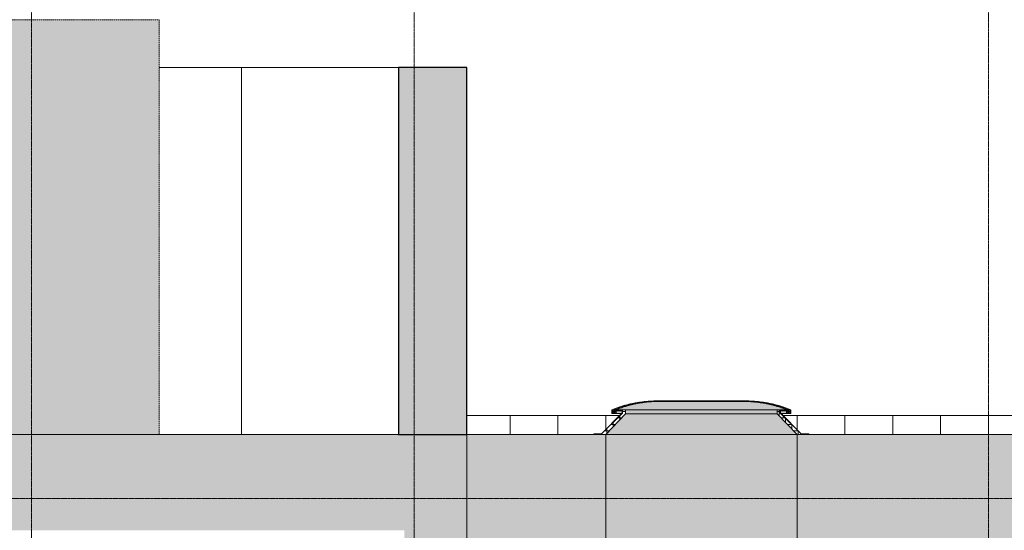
# Model space of a CAD drawing. Header units: millimetres. Extents: x -85630 to 257083, y -5697 to 14715.
# Tile 81 of 93: x 194725 to 200900, y 7800 to 11000. Entities that reach past the tile are written whole.
import ezdxf

# ---------------------------------------------------------------- set-up
doc = ezdxf.new("R2010")
doc.units = ezdxf.units.MM
doc.linetypes.add('THO_hhidden', pattern=[2.5, 1.5, -1])
doc.linetypes.add('THO_stramienlijn', pattern=[20, 17, -1.5, 0, -1.5])
for name, color, linetype, lineweight in [('A-FLOR-LEVL', 7, 'Continuous', 13), ('A-GENM', 7, 'Continuous', 13), ('A-GLAZ', 7, 'Continuous', 13), ('A-ROOF', 7, 'Continuous', 13), ('A-ROOF-PATT', 7, 'Continuous', 18), ('A-WALL-PATT', 7, 'Continuous', 25), ('I-WALL', 7, 'Continuous', 18), ('S-GRID', 7, 'Continuous', 13)]:
    doc.layers.add(name, color=color, linetype=linetype, lineweight=lineweight)
pattern_1 = [(90, (19207.564, -375.99), (-40, 2e-15), []), (0, (19207.564, -375.99), (0, 40), [])]
pattern_2 = [(90, (19207.564, -375.99), (-8, 5e-16), []), (0, (19207.564, -375.99), (0, 8), [])]

# ---------------------------------------------------------------- blocks, each defined once
blk = doc.blocks.new('NLRS_37_WIN_RB_lichtkoepel rechthoekig 1200x1200mm uf02ujgf_gen_bcb - lichtkoepel rechthoekig 1200x1200mm-2423057-01 doorsnede EE _plotview_')
at = {"layer": 'A-GLAZ', "true_color": 0xfafafa}
h = blk.add_hatch(color=7, dxfattribs=at)
h.paths.add_polyline_path([(46860.6, 8555.4), (46792.7, 8579.4), (46789.1, 8579.4), (46834.6, 8564.1)])
h.paths.add_polyline_path([(46760.3, 8580.4), (46752, 8583.2), (46752, 8582.5)])
h.paths.add_polyline_path([(45845.4, 8589.1), (45889.7, 8598.8), (45876.5, 8596.8), (45847.2, 8589.5)])
h.paths.add_polyline_path([(46753.9, 8589.1), (46722.8, 8596.8), (46715, 8596.8), (46752, 8589.4)])
h.paths.add_polyline_path([(46665.8, 8605.4), (46651.6, 8607.5), (46651, 8606.4)])
at = {"layer": 'A-GLAZ', "true_color": 0x444444}
h = blk.add_hatch(color=250, dxfattribs=at)
h.paths.add_polyline_path([(46973.6, 8400), (46974.6, 8400), (46973.6, 8404)])
h.paths.add_polyline_path([(45624.6, 8400), (45625.6, 8400), (45624.6, 8404)])
at = {"layer": 'A-GLAZ'}
for p, q in [((45624.6, 8400), (45624.6, 8405)), ((46974.6, 8405), (46974.6, 8400))]:
    blk.add_line(p, q, dxfattribs=at)
for points, knots in [([(45738.6, 8555.4), (45760.9, 8564.5), (45788.1, 8574.1), (45815.8, 8582.1), (45820.4, 8583.4)], [0, 0, 0, 0, 0.25, 0.3000502, 0.3000502, 0.3000502, 0.3000502]), ([(45933.4, 8605.9), (45938.1, 8606.5), (45966.8, 8609.7), (45995.6, 8611.2), (46019.6, 8611.4)], [0.6999498, 0.6999498, 0.6999498, 0.6999498, 0.75, 1, 1, 1, 1]), ([(46579.6, 8611.4), (46603.7, 8611.2), (46632.5, 8609.7), (46661.1, 8606.5), (46665.9, 8605.9)], [-1, -1, -1, -1, -0.75, -0.6999498, -0.6999498, -0.6999498, -0.6999498]), ([(46778.9, 8583.4), (46783.5, 8582.1), (46811.2, 8574.1), (46838.3, 8564.5), (46860.6, 8555.4)], [-0.3000502, -0.3000502, -0.3000502, -0.3000502, -0.25, 0, 0, 0, 0])]:
    blk.add_open_spline(points, degree=3, knots=knots, dxfattribs=at)
for points in [[(45845.2, 8589.9), (45855.6, 8592.4), (45876.4, 8597), (45897.5, 8600.8), (45908, 8602.4)], [(46691.3, 8602.4), (46701.8, 8600.8), (46722.8, 8597), (46743.7, 8592.4), (46754.1, 8589.9)]]:
    blk.add_open_spline(points, degree=3, dxfattribs=at)
blk = doc.blocks.new('NLRS_37_WIN_RB_lichtkoepel rechthoekig 1200x1200mm uf02ujgf_gen_bcb - lichtkoepel rechthoekig 1200x1200mm-V159-01 doorsnede EE _plotview_')
at = {"layer": 'A-GLAZ'}
h = blk.add_hatch(dxfattribs=at)
h.set_pattern_fill('FP_17', color=256, style=0, pattern_type=2)
h.set_pattern_definition(pattern_2)
h.paths.add_polyline_path([(46834.6, 8531.4), (46860.6, 8531.4), (46860.6, 8555.4), (46769.6, 8585.9), (46666.6, 8605.3), (46579.6, 8611.4), (46579.6, 8606.4), (46675.4, 8598.5), (46752, 8583.2), (46834.6, 8555.4), (46834.6, 8535)])
h.paths.add_polyline_path([(45738.6, 8531.4), (45764.6, 8531.4), (45764.6, 8555.4), (45847.2, 8583.2), (45932.7, 8600.3), (46019.6, 8606.4), (46019.6, 8611.4), (45923.8, 8604.7), (45821.4, 8583.2), (45738.6, 8555.4), (45738.6, 8535)])
at = {"layer": 'A-GLAZ', "true_color": 0xfafafa}
blk.add_hatch(color=7, dxfattribs=at).paths.add_polyline_path([(46225.1, 8555.4), (46834.6, 8555.4), (46749.2, 8583.2), (46724, 8588.8), (46657.9, 8600.9), (46579.6, 8606.4), (46019.6, 8606.4), (45932.7, 8599.6), (45896.2, 8592.9), (45839, 8580.4), (45764.6, 8555.4), (46058.7, 8555.4)])
at = {"layer": 'A-GLAZ'}
h = blk.add_hatch(dxfattribs=at)
h.set_pattern_fill('FP_17', color=256, style=0, pattern_type=2)
h.set_pattern_definition(pattern_2)
h.paths.add_polyline_path([(46225.1, 8606.4), (46579.6, 8606.4), (46579.6, 8611.4), (46019.6, 8611.4), (46019.6, 8606.4), (46058.7, 8606.4)])
h = blk.add_hatch(dxfattribs=at)
h.set_pattern_fill('FP_16', color=256, style=0, pattern_type=2)
h.set_pattern_definition(pattern_1)
h.paths.add_polyline_path([(46926, 8404), (46926, 8405), (46795.6, 8535.4), (46795.6, 8549), (46794.6, 8549), (46795.6, 8534), (46925.6, 8404)])
h.paths.add_polyline_path([(45625.6, 8404), (45674.6, 8405), (45804.6, 8535.4), (45803.6, 8550), (45803.6, 8549), (45803.2, 8535), (45673.2, 8405), (45624.6, 8405)])
h = blk.add_hatch(dxfattribs=at)
h.set_pattern_fill('FP_16', color=256, style=0, pattern_type=2)
h.set_pattern_definition(pattern_1)
h.paths.add_polyline_path([(45673.6, 8400), (45699.6, 8400), (45824.6, 8529), (45824.6, 8554), (45764.6, 8554), (45764.6, 8550), (45804.6, 8550), (45804.6, 8535), (45673.6, 8404), (45625.6, 8404), (45625.6, 8400)])
h.paths.add_polyline_path([(46973.6, 8400), (46973.6, 8404), (46925.6, 8404), (46794.6, 8535), (46794.6, 8550), (46834.6, 8550), (46834.6, 8554), (46774.6, 8554), (46774.6, 8529), (46899.6, 8400), (46925.6, 8400)])
at = {"layer": 'A-GLAZ', "true_color": 0x444444}
for points in [[(46724, 8400), (46899.6, 8400), (46774.6, 8529), (45824.6, 8529), (45699.6, 8400), (46557.7, 8400)], [(46225.1, 8529), (46774.6, 8529), (46774.6, 8554), (45824.6, 8554), (45824.6, 8529), (46058.7, 8529)]]:
    blk.add_hatch(color=250, dxfattribs=at).paths.add_polyline_path(points)
at = {"layer": 'A-GLAZ', "true_color": 0xfafafa}
h = blk.add_hatch(color=7, dxfattribs=at)
h.paths.add_polyline_path([(45799.6, 8531.4), (45803.6, 8535.4), (45803.6, 8549), (45764.6, 8549), (45764.6, 8531.4)])
h.paths.add_polyline_path([(46834.6, 8531.4), (46834.6, 8549), (46795.6, 8549), (46796, 8535), (46799.6, 8531.4)])
h.paths.add_polyline_path([(46795.6, 8554), (46834.6, 8554), (46834.6, 8555.4), (45764.6, 8555.4), (45764.6, 8554), (46794.6, 8554)])
at = {"layer": 'A-GLAZ'}
for p, q in [((46019.6, 8606.4), (46019.6, 8611.4)), ((46579.6, 8611.4), (46019.6, 8611.4)), ((46019.6, 8611.4), (46019.6, 8606.4)), ((46019.6, 8606.4), (46579.6, 8606.4)), ((46579.6, 8611.4), (46579.6, 8606.4)), ((46579.6, 8606.4), (46579.6, 8611.4)), ((45803.6, 8535.4), (45673.2, 8405)), ((45804.6, 8535), (45673.6, 8404)), ((45673.6, 8404), (45804.6, 8535)), ((45699.6, 8400), (45824.6, 8529)), ((45738.6, 8555.4), (45738.6, 8531.4)), ((45738.6, 8531.4), (45764.6, 8531.4)), ((45764.6, 8531.4), (45764.6, 8555.4)), ((46834.6, 8555.4), (45764.6, 8555.4)), ((45824.6, 8554), (45764.6, 8554)), ((45764.6, 8554), (45764.6, 8550)), ((45764.6, 8550), (45804.6, 8550)), ((45804.6, 8550), (45764.6, 8550)), ((45764.6, 8550), (45764.6, 8549)), ((45764.6, 8549), (45803.6, 8549)), ((45764.6, 8531.4), (45799.7, 8531.4)), ((45803.6, 8549), (45803.6, 8535.4)), ((45804.6, 8550), (45804.6, 8535)), ((45804.6, 8535), (45804.6, 8550)), ((45824.6, 8529), (45824.6, 8554)), ((46774.6, 8554), (45824.6, 8554)), ((45824.6, 8529), (46774.6, 8529)), ((46834.6, 8554), (46774.6, 8554)), ((46774.6, 8554), (46774.6, 8529)), ((46774.6, 8529), (46899.6, 8400)), ((46794.6, 8535), (46794.6, 8550)), ((46794.6, 8550), (46834.6, 8550)), ((46834.6, 8550), (46794.6, 8550)), ((46794.6, 8550), (46794.6, 8535)), ((46925.6, 8404), (46794.6, 8535)), ((46794.6, 8535), (46925.6, 8404)), ((46795.6, 8535.4), (46795.6, 8549)), ((46795.6, 8549), (46834.6, 8549)), ((46926, 8405), (46795.6, 8535.4)), ((46799.6, 8531.4), (46834.6, 8531.4)), ((46834.6, 8555.4), (46834.6, 8531.4)), ((46834.6, 8550), (46834.6, 8554)), ((46834.6, 8549), (46834.6, 8550)), ((46834.6, 8531.4), (46860.6, 8531.4)), ((46860.6, 8531.4), (46860.6, 8555.4)), ((45624.6, 8405), (45624.6, 8400)), ((45673.2, 8405), (45624.6, 8405)), ((45624.6, 8400), (45625.6, 8400)), ((45625.6, 8404), (45625.6, 8400)), ((45673.6, 8404), (45625.6, 8404)), ((45625.6, 8400), (45625.6, 8404)), ((45625.6, 8404), (45673.6, 8404)), ((45625.6, 8400), (45699.6, 8400)), ((45699.6, 8400), (46899.6, 8400)), ((46899.6, 8400), (46973.6, 8400)), ((46973.6, 8404), (46925.6, 8404)), ((46925.6, 8404), (46973.6, 8404)), ((46974.6, 8405), (46926, 8405)), ((46973.6, 8400), (46973.6, 8404)), ((46973.6, 8404), (46973.6, 8400)), ((46973.6, 8400), (46974.6, 8400)), ((46974.6, 8400), (46974.6, 8405))]:
    blk.add_line(p, q, dxfattribs=at)
for centre, radius, start, end in [((46024.6, 7853.1), 758.3, 90.37778, 112.15718), ((46024.6, 7918.2), 688.2, 90.41625, 112.19577), ((46574.6, 7853.1), 758.3, 67.84282, 89.62222), ((46574.6, 7918.2), 688.2, 67.80423, 89.58375)]:
    blk.add_arc(centre, radius, start, end, dxfattribs=at)
for points, knots in [([(45738.6, 8555.4), (45761, 8564.5), (45788.1, 8574.1), (45815.8, 8582.1), (45820.4, 8583.4)], [0, 0, 0, 0, 0.25, 0.3000502, 0.3000502, 0.3000502, 0.3000502]), ([(45933.4, 8605.9), (45938.1, 8606.5), (45966.8, 8609.7), (45995.5, 8611.2), (46019.6, 8611.4)], [0.6999498, 0.6999498, 0.6999498, 0.6999498, 0.75, 1, 1, 1, 1]), ([(46665.9, 8605.9), (46661.1, 8606.5), (46632.5, 8609.7), (46603.7, 8611.2), (46579.6, 8611.4)], [0.6999498, 0.6999498, 0.6999498, 0.6999498, 0.75, 1, 1, 1, 1]), ([(46860.6, 8555.4), (46838.4, 8564.5), (46811.2, 8574.1), (46783.5, 8582.1), (46778.8, 8583.4)], [0, 0, 0, 0, 0.25, 0.3000502, 0.3000502, 0.3000502, 0.3000502])]:
    blk.add_open_spline(points, degree=3, knots=knots, dxfattribs=at)
for points in [[(45861.3, 8586.8), (45853.8, 8584.9), (45846.3, 8583), (45838.8, 8580.9)], [(45845.2, 8589.9), (45855.6, 8592.4), (45876.4, 8597), (45897.5, 8600.8), (45908, 8602.4)], [(45941.3, 8601.4), (45933.7, 8600.4), (45926, 8599.4), (45918.3, 8598.2)], [(46657.9, 8601.4), (46665.6, 8600.4), (46673.3, 8599.4), (46680.9, 8598.2)], [(46754.1, 8589.9), (46743.7, 8592.4), (46722.8, 8597), (46701.8, 8600.8), (46691.3, 8602.4)], [(46738, 8586.8), (46745.5, 8584.9), (46753, 8583), (46760.4, 8580.9)]]:
    blk.add_open_spline(points, degree=3, dxfattribs=at)
blk = doc.blocks.new('NLRS_01_GM_WPB_dummy placeholder_gen_tho - placeholder kubus 2000x4000x3000-2431805-01 doorsnede EE _plotview_')
at = {"layer": 'A-GENM', "linetype": 'THO_hhidden', "true_color": 0xdcf8f8}
blk.add_hatch(color=7, dxfattribs=at).paths.add_polyline_path([(40902.6, 8400), (42899.6, 8400), (42899.6, 11000), (38899.6, 11000), (38899.6, 8400)])
at = {"layer": 'A-GENM', "linetype": 'THO_hhidden'}
for p, q in [((38899.6, 11000), (42899.6, 11000)), ((38899.6, 8400), (38899.6, 11000)), ((42899.6, 8400), (42899.6, 11000))]:
    blk.add_line(p, q, dxfattribs=at)

msp = doc.modelspace()

# ---------------------------------------------------------------- hatches: boundary and pattern name
at = {"layer": 'A-ROOF', "true_color": 0xafafaf}
msp.add_hatch(color=253, dxfattribs=at).paths.add_polyline_path([(198925.2586641, 7570), (199599.8338148, 7570), (199599.8338148, 8400), (198399.8338148, 8400), (198399.8338148, 7570)])
h = msp.add_hatch(color=253, dxfattribs=at)
h.paths.add_polyline_path([(192589.8338148, 7570), (194609.8338148, 7570), (194609.8338148, 7800), (192589.8338148, 7800)])
h.paths.add_polyline_path([(197529.8338148, 7570), (197529.8338148, 7800), (197137.3338148, 7800), (197137.3338148, 7700), (197299.8338148, 7700), (197299.8338148, 7570)])
at = {"layer": 'A-ROOF-PATT', "lineweight": 13, "true_color": 0xafafaf}
h = msp.add_hatch(color=253, dxfattribs=at)
h.paths.add_polyline_path([(163443.7813813, 7570), (177399.8338148, 7570), (177399.8338148, 8400), (163443.7813813, 8400), (163443.7813813, 7832.1790356)])
h.paths.add_polyline_path([(197594.6497015, 7570), (198399.8338148, 7570), (198399.8338148, 8400), (197529.8338148, 8400), (197529.8338148, 7570)])
h.paths.add_polyline_path([(223755.8862483, 7570), (223755.8862483, 8400), (209799.8338148, 8400), (209799.8338148, 7570), (223541.5244741, 7570)])
h.paths.add_polyline_path([(189669.8338148, 7570), (189669.8338148, 8400), (188799.8338148, 8400), (188799.8338148, 7570), (189610.9959253, 7570)])
h.paths.add_polyline_path([(178599.8338148, 7570), (180399.8338148, 7570), (180399.8338148, 8400), (178599.8338148, 8400), (178599.8338148, 7832.1790356)])
h.paths.add_polyline_path([(208599.8338148, 7570), (208599.8338148, 8400), (206799.8338148, 8400), (206799.8338148, 7570), (208239.521403, 7570)])
h.paths.add_polyline_path([(181599.8338148, 7570), (183999.8338148, 7570), (183999.8338148, 8400), (181599.8338148, 8400), (181599.8338148, 7832.1790356)])
h.paths.add_polyline_path([(199599.8338148, 7570), (201999.8338148, 7570), (201999.8338148, 8400), (199599.8338148, 8400), (199599.8338148, 7832.1790356)])
h.paths.add_polyline_path([(187599.8338148, 7570), (187599.8338148, 8400), (185199.8338148, 8400), (185199.8338148, 7570), (186949.7779999, 7570)])
h.paths.add_polyline_path([(205599.8338148, 7570), (205599.8338148, 8400), (203199.8338148, 8400), (203199.8338148, 7570), (205578.3034776, 7570)])
msp.add_hatch(color=253, dxfattribs=at).paths.add_polyline_path([(196264.0407388, 7800), (197529.8338148, 7800), (197529.8338148, 8400), (189669.8338148, 8400), (189669.8338148, 7800), (193602.8228134, 7800)])
at = {"layer": 'A-WALL-PATT', "lineweight": 13, "true_color": 0x808080}
h = msp.add_hatch(dxfattribs=at)
h.set_pattern_fill('FP_14', color=8, style=0, pattern_type=2)
h.set_pattern_definition([(90, (197314.8, 8000), (-1200, 7e-14), [])])
h.paths.add_polyline_path([(195599.8338148, 8400), (197099.8338148, 8400), (197099.8338148, 10700), (195599.8338148, 10700), (195599.8338148, 8941.2259984)])
h.paths.add_polyline_path([(190941.604888, 8400), (191599.8338148, 8400), (191599.8338148, 10700), (190099.8338148, 10700), (190099.8338148, 8400)])
at = {"layer": 'A-WALL-PATT', "lineweight": 18, "true_color": 0x808080}
msp.add_hatch(color=8, dxfattribs=at).paths.add_polyline_path([(197529.8338148, 8400), (197529.8338148, 10700), (197099.8338148, 10700), (197099.8338148, 8400)])
at = {"layer": 'A-WALL-PATT', "lineweight": 13, "true_color": 0x808080}
h = msp.add_hatch(dxfattribs=at)
h.set_pattern_fill('FP_15', color=8, style=0, pattern_type=2)
h.set_pattern_definition([(90, (176799.83, 8000), (-300, 2e-14), [])])
h.paths.add_polyline_path([(210399.8403641, 8400), (210399.8403641, 8520), (209711.2478773, 8520), (209826.2478773, 8405), (209874.8338148, 8404), (209874.8338148, 8400), (210235.4348471, 8400)])
h.paths.add_polyline_path([(176970.2107796, 8400), (177324.8338148, 8400), (177325.8338148, 8405), (177373.8338148, 8405.4140625), (177488.4197523, 8520), (176799.8272655, 8520), (176799.8272655, 8400)])
h.paths.add_polyline_path([(178674.8338148, 8400), (180324.8338148, 8400), (180325.8338148, 8405), (180373.8338148, 8405.4140625), (180488.4197523, 8520), (178511.2478773, 8520), (178626.2478773, 8405), (178674.8338148, 8404)])
h.paths.add_polyline_path([(181674.8338148, 8400), (183924.8338148, 8400), (183925.8338148, 8405), (183973.8338148, 8405.4140625), (184088.4197523, 8520), (181511.2478773, 8520), (181627.3421491, 8405), (181674.8338148, 8404)])
h.paths.add_polyline_path([(185274.8338148, 8400), (187524.8338148, 8400), (187525.8338148, 8405), (187573.8338148, 8405.4140625), (187688.4197523, 8520), (185111.2478773, 8520), (185226.2478773, 8405), (185274.8338148, 8404)])
h.paths.add_polyline_path([(188874.8338148, 8400), (189669.8338148, 8400), (189669.8338148, 8520), (188711.2478773, 8520), (188826.2478773, 8405), (188874.8338148, 8404)])
h.paths.add_polyline_path([(197529.8338148, 8400), (198324.8338148, 8400), (198325.8338148, 8405), (198373.8338148, 8405.4140625), (198488.4197523, 8520), (197529.8338148, 8520)])
h.paths.add_polyline_path([(208239.521403, 8400), (208524.8338148, 8400), (208525.8338148, 8405), (208573.8338148, 8405.4140625), (208688.4197523, 8520), (206711.2478773, 8520), (206826.2478773, 8405), (206874.8338148, 8404), (206874.8338148, 8400), (207999.8338148, 8400)])
h.paths.add_polyline_path([(199674.8338148, 8400), (201924.8338148, 8400), (201925.8338148, 8405), (201973.8338148, 8405.4140625), (202088.4197523, 8520), (199511.2478773, 8520), (199626.2478773, 8405), (199674.8338148, 8404)])
h.paths.add_polyline_path([(203274.8338148, 8400), (205524.8338148, 8400), (205525.8338148, 8405), (205573.8338148, 8405.4140625), (205688.4197523, 8520), (203111.2478773, 8520), (203226.2478773, 8405), (203274.8338148, 8404)])

# ---------------------------------------------------------------- linework, layer by layer
at = {"layer": 'A-FLOR-LEVL', "color": 5, "linetype": 'THO_stramienlijn', "true_color": 0x0000ff}
msp.add_line((152573.3532355, 8000), (234679.3367399, 8000), dxfattribs=at)
at = {"layer": 'A-ROOF', "lineweight": 18}
for p, q in [((198399.8338148, 8400), (188799.8338148, 8400)), ((197529.8338148, 7570), (197529.8338148, 8400)), ((198399.8338148, 7570), (198399.8338148, 8400)), ((199599.8338148, 8400), (199599.8338148, 7570)), ((201999.8338148, 8400), (199599.8338148, 8400))]:
    msp.add_line(p, q, dxfattribs=at)
at = {"layer": 'A-ROOF'}
msp.add_line((199599.8338148, 8400), (198399.8338148, 8400), dxfattribs=at)
at = {"layer": 'I-WALL'}
for p, q in [((197099.8338148, 10700), (195599.8338148, 10700)), ((198488.4197523, 8520), (197529.8338148, 8520)), ((202088.4197523, 8520), (199511.2478773, 8520))]:
    msp.add_line(p, q, dxfattribs=at)
at = {"layer": 'I-WALL', "lineweight": 25}
for p, q in [((197529.8338148, 10700), (197099.8338148, 10700)), ((197099.8338148, 10700), (197099.8338148, 8400)), ((197529.8338148, 8400), (197529.8338148, 10700)), ((197099.8338148, 8400), (197529.8338148, 8400))]:
    msp.add_line(p, q, dxfattribs=at)
at = {"layer": 'S-GRID', "color": 5, "linetype": 'THO_stramienlijn', "true_color": 0x0000ff}
for p, q in [((194799.8338148, -4350), (194799.8338148, 13370)), ((197199.8338148, -4350), (197199.8338148, 13370)), ((200799.8338148, -4350), (200799.8338148, 13370))]:
    msp.add_line(p, q, dxfattribs=at)

# ---------------------------------------------------------------- block references
at = {"layer": 'A-GENM', "linetype": 'THO_hhidden'}
msp.add_blockref('NLRS_01_GM_WPB_dummy placeholder_gen_tho - placeholder kubus 2000x4000x3000-2431805-01 doorsnede EE _plotview_', (152700.1981138, 0), dxfattribs=at)
at = {"layer": 'A-GLAZ'}
for name in ['NLRS_37_WIN_RB_lichtkoepel rechthoekig 1200x1200mm uf02ujgf_gen_bcb - lichtkoepel rechthoekig 1200x1200mm-2423057-01 doorsnede EE _plotview_', 'NLRS_37_WIN_RB_lichtkoepel rechthoekig 1200x1200mm uf02ujgf_gen_bcb - lichtkoepel rechthoekig 1200x1200mm-V159-01 doorsnede EE _plotview_']:
    msp.add_blockref(name, (152700.1981138, 0), dxfattribs=at)

doc.saveas('drawing.dxf')
